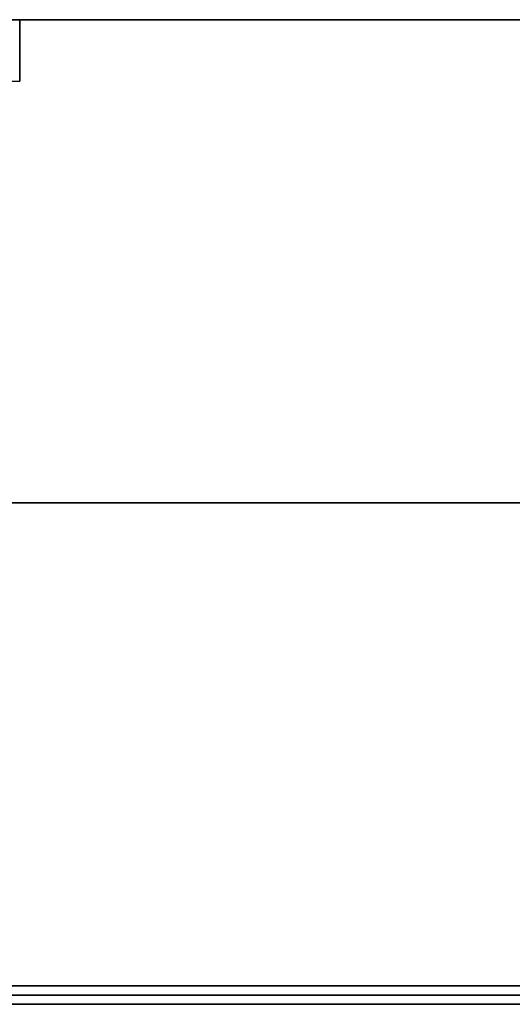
# Model space of a CAD drawing. Header units: millimetres. Extents: x -287 to 309, y -16 to 144.
# Tile 15 of 26: x 31 to 112, y -16 to 144. Entities that reach past the tile are written whole.
import ezdxf

# ---------------------------------------------------------------- set-up
doc = ezdxf.new("R2010")
doc.units = ezdxf.units.MM
doc.layers.add('Défaut', color=7, linetype='Continuous', true_color=0x000000)

msp = doc.modelspace()

# ---------------------------------------------------------------- linework, layer by layer
at = {"layer": 'Défaut'}
for p, q in [((-138.52, 144.36, 498), (161.48, 144.36, 498)), ((-138.52, 144.36, 98), (161.48, 144.36, 98)), ((31.48, 144.36, 298), (31.48, 136.36, 298)), ((31.48, 144.36, 298), (161.48, 144.36, 298)), ((96.48, 144.36, 296.5), (96.48, 144.36, 299.5)), ((31.48, 140.36, 296.5), (31.48, 140.36, 299.5)), ((31.48, 136.36, 298), (31.48, 134.36, 298)), ((31.48, 135.36, 296.5), (31.48, 135.36, 299.5)), ((-8.52, 134.36, 298), (31.48, 134.36, 298)), ((163.48, 65.86, 296.5), (-140.52, 65.86, 296.5)), ((-140.52, 65.86, 299.5), (163.48, 65.86, 299.5)), ((-140.52, 65.86, 499.5), (163.48, 65.86, 499.5)), ((163.48, 65.86, 496.5), (-140.52, 65.86, 496.5)), ((-140.52, 65.86, 99.5), (163.48, 65.86, 99.5)), ((163.48, 65.86, 96.5), (-140.52, 65.86, 96.5)), ((-135.52, -12.64, 298), (158.48, -12.64, 298)), ((-135.52, -12.64, 498), (158.48, -12.64, 498)), ((-135.52, -12.64, 98), (158.48, -12.64, 98)), ((11.98, -12.64, 298), (151.98, -12.64, 298)), ((307.48, -14.14), (13.98, -14.14)), ((13.98, -14.14, 596), (307.48, -14.14, 596)), ((11.98, -15.64, 298), (151.98, -15.64, 298))]:
    msp.add_line(p, q, dxfattribs=at)
for points in [[(161.48, 144.36, 499.5), (11.48, 144.36, 499.5), (-138.52, 144.36, 499.5)], [(-138.52, 144.36, 496.5), (11.48, 144.36, 496.5), (161.48, 144.36, 496.5)], [(161.48, 144.36, 99.5), (11.48, 144.36, 99.5), (-138.52, 144.36, 99.5)], [(-138.52, 144.36, 96.5), (11.48, 144.36, 96.5), (161.48, 144.36, 96.5)], [(31.48, 136.36, 296.5), (31.48, 140.36, 296.5), (31.48, 144.36, 296.5)], [(31.48, 144.36, 296.5), (96.48, 144.36, 296.5), (161.48, 144.36, 296.5)], [(31.48, 136.36, 299.5), (31.48, 140.36, 299.5), (31.48, 144.36, 299.5)], [(31.48, 144.36, 299.5), (31.48, 144.36, 298), (31.48, 144.36, 296.5)], [(161.48, 144.36, 299.5), (96.48, 144.36, 299.5), (31.48, 144.36, 299.5)], [(31.48, 134.36, 296.5), (31.48, 135.36, 296.5), (31.48, 136.36, 296.5)], [(31.48, 136.36, 296.5), (31.48, 136.36, 298), (31.48, 136.36, 299.5)], [(31.48, 134.36, 299.5), (31.48, 135.36, 299.5), (31.48, 136.36, 299.5)], [(-8.52, 134.36, 296.5), (11.48, 134.36, 296.5), (31.48, 134.36, 296.5)], [(-8.52, 134.36, 299.5), (11.48, 134.36, 299.5), (31.48, 134.36, 299.5)], [(31.48, 134.36, 296.5), (31.48, 134.36, 298), (31.48, 134.36, 299.5)], [(158.48, -12.64, 296.5), (11.48, -12.64, 296.5), (-135.52, -12.64, 296.5)], [(-135.52, -12.64, 299.5), (11.48, -12.64, 299.5), (158.48, -12.64, 299.5)], [(-135.52, -12.64, 499.5), (11.48, -12.64, 499.5), (158.48, -12.64, 499.5)], [(158.48, -12.64, 496.5), (11.48, -12.64, 496.5), (-135.52, -12.64, 496.5)], [(-135.52, -12.64, 99.5), (11.48, -12.64, 99.5), (158.48, -12.64, 99.5)], [(158.48, -12.64, 96.5), (11.48, -12.64, 96.5), (-135.52, -12.64, 96.5)], [(13.98, -12.64, 596), (160.73, -12.64, 596), (307.48, -12.64, 596)], [(307.48, -12.64), (160.73, -12.64), (13.98, -12.64)], [(13.98, -15.64), (160.73, -15.64), (307.48, -15.64)], [(307.48, -15.64, 596), (160.73, -15.64, 596), (13.98, -15.64, 596)]]:
    msp.add_open_spline(points, degree=2, dxfattribs=at)

doc.saveas('drawing.dxf')
